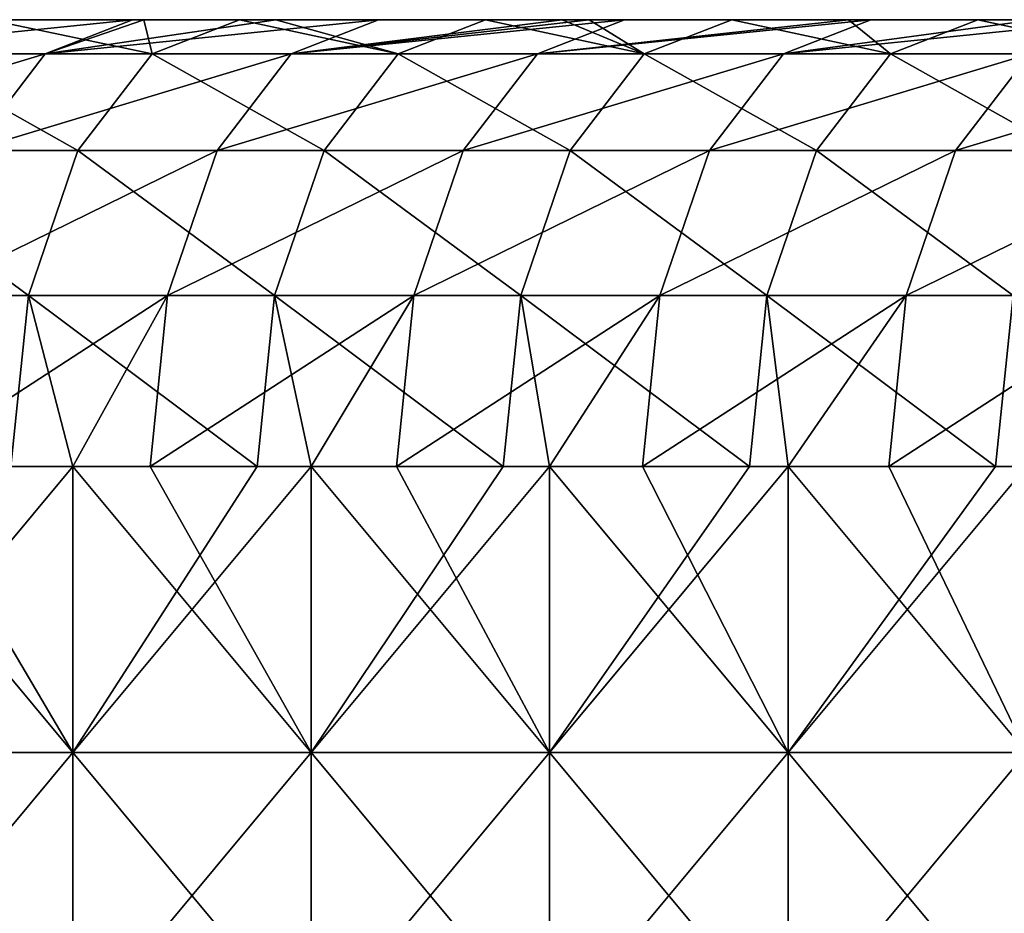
# Model space of a CAD drawing. Header units: inches. Extents: x -4.75 to 4.5, y 0 to 1.88.
# Tile 9 of 256: x -3.98 to -3.7, y 1 to 1.25. Entities that reach past the tile are written whole.
import ezdxf

# ---------------------------------------------------------------- set-up
doc = ezdxf.new("R2010")
doc.units = ezdxf.units.IN
doc.header["$LTSCALE"] = 101.851852
doc.header["$MEASUREMENT"] = 0
for name, color, linetype in [('100', 7, 'CONTINUOUS'), ('101', 7, 'CONTINUOUS'), ('125', 7, 'CONTINUOUS'), ('129', 7, 'CONTINUOUS'), ('98', 7, 'CONTINUOUS')]:
    doc.layers.add(name, color=color, linetype=linetype)

msp = doc.modelspace()

# ---------------------------------------------------------------- linework, layer by layer
at = {"layer": '100', "color": 13, "linetype": 'Continuous', "true_color": 0xd67263}
for points in [[(-3.97842, 1.125, -0.8337), (-3.96112, 1.125, -0.84398), (-4.02778, 1.045, -0.80435), (-3.97842, 1.125, -0.8337)], [(-4.02778, 1.045, -0.80435), (-3.96112, 1.125, -0.84398), (-3.96112, 1.045, -0.84398), (-4.02778, 1.045, -0.80435)], [(-3.90958, 1.125, -0.87462), (-3.89445, 1.125, -0.88361), (-3.96112, 1.045, -0.84398), (-3.90958, 1.125, -0.87462)], [(-3.96112, 1.045, -0.84398), (-3.89445, 1.125, -0.88361), (-3.89445, 1.045, -0.88361), (-3.96112, 1.045, -0.84398)], [(-3.96112, 1.125, -0.84398), (-3.90958, 1.125, -0.87462), (-3.96112, 1.045, -0.84398), (-3.96112, 1.125, -0.84398)], [(-3.84075, 1.125, -0.91554), (-3.82779, 1.125, -0.92324), (-3.89445, 1.045, -0.88361), (-3.84075, 1.125, -0.91554)], [(-3.89445, 1.045, -0.88361), (-3.82779, 1.125, -0.92324), (-3.82779, 1.045, -0.92324), (-3.89445, 1.045, -0.88361)], [(-3.89445, 1.125, -0.88361), (-3.84075, 1.125, -0.91554), (-3.89445, 1.045, -0.88361), (-3.89445, 1.125, -0.88361)], [(-3.77191, 1.125, -0.95646), (-3.76112, 1.125, -0.96287), (-3.82779, 1.045, -0.92324), (-3.77191, 1.125, -0.95646)], [(-3.82779, 1.045, -0.92324), (-3.76112, 1.125, -0.96287), (-3.76112, 1.045, -0.96287), (-3.82779, 1.045, -0.92324)], [(-3.82779, 1.125, -0.92324), (-3.77191, 1.125, -0.95646), (-3.82779, 1.045, -0.92324), (-3.82779, 1.125, -0.92324)], [(-3.70308, 1.125, -0.99738), (-3.69446, 1.125, -1.00251), (-3.76112, 1.045, -0.96287), (-3.70308, 1.125, -0.99738)], [(-3.76112, 1.045, -0.96287), (-3.69446, 1.125, -1.00251), (-3.69446, 1.045, -1.00251), (-3.76112, 1.045, -0.96287)], [(-3.76112, 1.125, -0.96287), (-3.70308, 1.125, -0.99738), (-3.76112, 1.045, -0.96287), (-3.76112, 1.125, -0.96287)], [(-4.02778, 1.045, -0.80435), (-3.96112, 1.045, -0.84398), (-4.02778, 0.96492, -0.80435), (-4.02778, 1.045, -0.80435)], [(-3.96112, 1.045, -0.84398), (-3.96112, 0.96492, -0.84398), (-4.02778, 0.96492, -0.80435), (-3.96112, 1.045, -0.84398)], [(-3.96112, 1.045, -0.84398), (-3.89445, 1.045, -0.88361), (-3.96112, 0.96492, -0.84398), (-3.96112, 1.045, -0.84398)], [(-3.89445, 1.045, -0.88361), (-3.89445, 0.96492, -0.88361), (-3.96112, 0.96492, -0.84398), (-3.89445, 1.045, -0.88361)], [(-3.89445, 1.045, -0.88361), (-3.82779, 1.045, -0.92324), (-3.89445, 0.96492, -0.88361), (-3.89445, 1.045, -0.88361)], [(-3.82779, 1.045, -0.92324), (-3.82779, 0.96492, -0.92324), (-3.89445, 0.96492, -0.88361), (-3.82779, 1.045, -0.92324)], [(-3.82779, 1.045, -0.92324), (-3.76112, 1.045, -0.96287), (-3.82779, 0.96492, -0.92324), (-3.82779, 1.045, -0.92324)], [(-3.76112, 1.045, -0.96287), (-3.76112, 0.96492, -0.96287), (-3.82779, 0.96492, -0.92324), (-3.76112, 1.045, -0.96287)], [(-3.76112, 1.045, -0.96287), (-3.69446, 1.045, -1.00251), (-3.76112, 0.96492, -0.96287), (-3.76112, 1.045, -0.96287)], [(-3.69446, 1.045, -1.00251), (-3.69446, 0.96492, -1.00251), (-3.76112, 0.96492, -0.96287), (-3.69446, 1.045, -1.00251)]]:
    msp.add_3dface(points, dxfattribs=at)
at = {"layer": '101', "color": 13, "linetype": 'Continuous', "true_color": 0xd67263}
for points in [[(-3.98444, 1.25, -0.6847), (-3.98444, 1.25, -0.60862), (-3.90436, 1.25, -0.65522), (-3.98444, 1.25, -0.6847)], [(-3.98444, 1.25, -0.6847), (-3.90436, 1.25, -0.65522), (-3.94124, 1.25, -0.71038), (-3.98444, 1.25, -0.6847)], [(-3.98444, 1.25, -0.60862), (-3.98444, 1.25, -0.53254), (-3.90436, 1.25, -0.57813), (-3.98444, 1.25, -0.60862)], [(-3.90436, 1.25, -0.65522), (-3.98444, 1.25, -0.60862), (-3.90436, 1.25, -0.57813), (-3.90436, 1.25, -0.65522)], [(-3.98444, 1.25, -0.53254), (-3.98444, 1.25, -0.45646), (-3.90436, 1.25, -0.50105), (-3.98444, 1.25, -0.53254)], [(-3.90436, 1.25, -0.57813), (-3.98444, 1.25, -0.53254), (-3.90436, 1.25, -0.50105), (-3.90436, 1.25, -0.57813)], [(-3.98444, 1.25, -0.45646), (-3.98444, 1.25, -0.38039), (-3.90436, 1.25, -0.42396), (-3.98444, 1.25, -0.45646)], [(-3.90436, 1.25, -0.50105), (-3.98444, 1.25, -0.45646), (-3.90436, 1.25, -0.42396), (-3.90436, 1.25, -0.50105)], [(-3.98444, 1.25, -0.38039), (-3.98444, 1.25, -0.30431), (-3.90436, 1.25, -0.34688), (-3.98444, 1.25, -0.38039)], [(-3.90436, 1.25, -0.42396), (-3.98444, 1.25, -0.38039), (-3.90436, 1.25, -0.34688), (-3.90436, 1.25, -0.42396)], [(-3.98444, 1.25, -0.30431), (-3.98444, 1.25, -0.22823), (-3.90436, 1.25, -0.2698), (-3.98444, 1.25, -0.30431)], [(-3.90436, 1.25, -0.34688), (-3.98444, 1.25, -0.30431), (-3.90436, 1.25, -0.2698), (-3.90436, 1.25, -0.34688)], [(-3.98444, 1.25, -0.22823), (-3.98444, 1.25, -0.15215), (-3.90436, 1.25, -0.19271), (-3.98444, 1.25, -0.22823)], [(-3.90436, 1.25, -0.2698), (-3.98444, 1.25, -0.22823), (-3.90436, 1.25, -0.19271), (-3.90436, 1.25, -0.2698)], [(-3.98444, 1.25, -0.15215), (-3.98444, 1.25, -0.07608), (-3.90436, 1.25, -0.11563), (-3.98444, 1.25, -0.15215)], [(-3.90436, 1.25, -0.19271), (-3.98444, 1.25, -0.15215), (-3.90436, 1.25, -0.11563), (-3.90436, 1.25, -0.19271)], [(-3.98444, 1.25, -0.07608), (-3.98444, 1.25), (-3.90436, 1.25, -0.03854), (-3.98444, 1.25, -0.07608)], [(-3.90436, 1.25, -0.11563), (-3.98444, 1.25, -0.07608), (-3.90436, 1.25, -0.03854), (-3.90436, 1.25, -0.11563)], [(-3.98444, 1.25), (-3.98444, 1.25, 0.07608), (-3.90436, 1.25, 0.03854), (-3.98444, 1.25)], [(-3.90436, 1.25, -0.03854), (-3.98444, 1.25), (-3.90436, 1.25, 0.03854), (-3.90436, 1.25, -0.03854)], [(-3.98444, 1.25, 0.07608), (-3.98444, 1.25, 0.15215), (-3.90436, 1.25, 0.11563), (-3.98444, 1.25, 0.07608)], [(-3.90436, 1.25, 0.03854), (-3.98444, 1.25, 0.07608), (-3.90436, 1.25, 0.11563), (-3.90436, 1.25, 0.03854)], [(-3.98444, 1.25, 0.15215), (-3.98444, 1.25, 0.22823), (-3.90436, 1.25, 0.19271), (-3.98444, 1.25, 0.15215)], [(-3.90436, 1.25, 0.11563), (-3.98444, 1.25, 0.15215), (-3.90436, 1.25, 0.19271), (-3.90436, 1.25, 0.11563)], [(-3.98444, 1.25, 0.22823), (-3.98444, 1.25, 0.30431), (-3.90436, 1.25, 0.2698), (-3.98444, 1.25, 0.22823)], [(-3.90436, 1.25, 0.19271), (-3.98444, 1.25, 0.22823), (-3.90436, 1.25, 0.2698), (-3.90436, 1.25, 0.19271)], [(-3.98444, 1.25, 0.30431), (-3.98444, 1.25, 0.38039), (-3.90436, 1.25, 0.34688), (-3.98444, 1.25, 0.30431)], [(-3.90436, 1.25, 0.2698), (-3.98444, 1.25, 0.30431), (-3.90436, 1.25, 0.34688), (-3.90436, 1.25, 0.2698)], [(-3.98444, 1.25, 0.38039), (-3.98444, 1.25, 0.45646), (-3.90436, 1.25, 0.42396), (-3.98444, 1.25, 0.38039)], [(-3.90436, 1.25, 0.34688), (-3.98444, 1.25, 0.38039), (-3.90436, 1.25, 0.42396), (-3.90436, 1.25, 0.34688)], [(-3.98444, 1.25, 0.45646), (-3.98444, 1.25, 0.53254), (-3.90436, 1.25, 0.50105), (-3.98444, 1.25, 0.45646)], [(-3.90436, 1.25, 0.42396), (-3.98444, 1.25, 0.45646), (-3.90436, 1.25, 0.50105), (-3.90436, 1.25, 0.42396)], [(-3.98444, 1.25, 0.53254), (-3.98444, 1.25, 0.60862), (-3.90436, 1.25, 0.57813), (-3.98444, 1.25, 0.53254)], [(-3.90436, 1.25, 0.50105), (-3.98444, 1.25, 0.53254), (-3.90436, 1.25, 0.57813), (-3.90436, 1.25, 0.50105)], [(-3.98444, 1.25, 0.60862), (-3.98444, 1.25, 0.6847), (-3.90436, 1.25, 0.65522), (-3.98444, 1.25, 0.60862)], [(-3.90436, 1.25, 0.57813), (-3.98444, 1.25, 0.60862), (-3.90436, 1.25, 0.65522), (-3.90436, 1.25, 0.57813)], [(-3.98444, 1.25, 0.6847), (-3.94447, 1.25, 0.70846), (-3.90436, 1.25, 0.65522), (-3.98444, 1.25, 0.6847)], [(-3.90436, 1.25, 0.65522), (-3.94447, 1.25, 0.70846), (-3.94128, 1.25, 0.71036), (-3.90436, 1.25, 0.65522)], [(-3.90436, 1.25, 0.7323), (-3.90436, 1.25, 0.65522), (-3.94128, 1.25, 0.71036), (-3.90436, 1.25, 0.7323)], [(-3.91454, 1.25, -0.72625), (-3.94124, 1.25, -0.71038), (-3.90436, 1.25, -0.65522), (-3.91454, 1.25, -0.72625)], [(-3.90436, 1.25, -0.7323), (-3.91454, 1.25, -0.72625), (-3.90436, 1.25, -0.65522), (-3.90436, 1.25, -0.7323)], [(-3.90436, 1.25, -0.7323), (-3.90436, 1.25, -0.65522), (-3.82428, 1.25, -0.70192), (-3.90436, 1.25, -0.7323)], [(-3.84571, 1.25, -0.76717), (-3.90436, 1.25, -0.7323), (-3.82428, 1.25, -0.70192), (-3.84571, 1.25, -0.76717)], [(-3.90436, 1.25, -0.65522), (-3.90436, 1.25, -0.57813), (-3.82428, 1.25, -0.62393), (-3.90436, 1.25, -0.65522)], [(-3.82428, 1.25, -0.70192), (-3.90436, 1.25, -0.65522), (-3.82428, 1.25, -0.62393), (-3.82428, 1.25, -0.70192)], [(-3.90436, 1.25, -0.57813), (-3.90436, 1.25, -0.50105), (-3.82428, 1.25, -0.54594), (-3.90436, 1.25, -0.57813)], [(-3.82428, 1.25, -0.62393), (-3.90436, 1.25, -0.57813), (-3.82428, 1.25, -0.54594), (-3.82428, 1.25, -0.62393)], [(-3.90436, 1.25, -0.50105), (-3.90436, 1.25, -0.42396), (-3.82428, 1.25, -0.46795), (-3.90436, 1.25, -0.50105)], [(-3.82428, 1.25, -0.54594), (-3.90436, 1.25, -0.50105), (-3.82428, 1.25, -0.46795), (-3.82428, 1.25, -0.54594)], [(-3.90436, 1.25, -0.42396), (-3.90436, 1.25, -0.34688), (-3.82428, 1.25, -0.38995), (-3.90436, 1.25, -0.42396)], [(-3.82428, 1.25, -0.46795), (-3.90436, 1.25, -0.42396), (-3.82428, 1.25, -0.38995), (-3.82428, 1.25, -0.46795)], [(-3.90436, 1.25, -0.34688), (-3.90436, 1.25, -0.2698), (-3.82428, 1.25, -0.31196), (-3.90436, 1.25, -0.34688)], [(-3.82428, 1.25, -0.38995), (-3.90436, 1.25, -0.34688), (-3.82428, 1.25, -0.31196), (-3.82428, 1.25, -0.38995)], [(-3.90436, 1.25, -0.2698), (-3.90436, 1.25, -0.19271), (-3.82428, 1.25, -0.23397), (-3.90436, 1.25, -0.2698)], [(-3.82428, 1.25, -0.31196), (-3.90436, 1.25, -0.2698), (-3.82428, 1.25, -0.23397), (-3.82428, 1.25, -0.31196)], [(-3.90436, 1.25, -0.19271), (-3.90436, 1.25, -0.11563), (-3.82428, 1.25, -0.15598), (-3.90436, 1.25, -0.19271)], [(-3.82428, 1.25, -0.23397), (-3.90436, 1.25, -0.19271), (-3.82428, 1.25, -0.15598), (-3.82428, 1.25, -0.23397)], [(-3.90436, 1.25, -0.11563), (-3.90436, 1.25, -0.03854), (-3.82428, 1.25, -0.07799), (-3.90436, 1.25, -0.11563)], [(-3.82428, 1.25, -0.15598), (-3.90436, 1.25, -0.11563), (-3.82428, 1.25, -0.07799), (-3.82428, 1.25, -0.15598)], [(-3.90436, 1.25, -0.03854), (-3.90436, 1.25, 0.03854), (-3.82428, 1.25), (-3.90436, 1.25, -0.03854)], [(-3.82428, 1.25, -0.07799), (-3.90436, 1.25, -0.03854), (-3.82428, 1.25), (-3.82428, 1.25, -0.07799)], [(-3.90436, 1.25, 0.03854), (-3.90436, 1.25, 0.11563), (-3.82428, 1.25, 0.07799), (-3.90436, 1.25, 0.03854)], [(-3.82428, 1.25), (-3.90436, 1.25, 0.03854), (-3.82428, 1.25, 0.07799), (-3.82428, 1.25)], [(-3.90436, 1.25, 0.11563), (-3.90436, 1.25, 0.19271), (-3.82428, 1.25, 0.15598), (-3.90436, 1.25, 0.11563)], [(-3.82428, 1.25, 0.07799), (-3.90436, 1.25, 0.11563), (-3.82428, 1.25, 0.15598), (-3.82428, 1.25, 0.07799)], [(-3.90436, 1.25, 0.19271), (-3.90436, 1.25, 0.2698), (-3.82428, 1.25, 0.23397), (-3.90436, 1.25, 0.19271)], [(-3.82428, 1.25, 0.15598), (-3.90436, 1.25, 0.19271), (-3.82428, 1.25, 0.23397), (-3.82428, 1.25, 0.15598)], [(-3.90436, 1.25, 0.2698), (-3.90436, 1.25, 0.34688), (-3.82428, 1.25, 0.31196), (-3.90436, 1.25, 0.2698)], [(-3.82428, 1.25, 0.23397), (-3.90436, 1.25, 0.2698), (-3.82428, 1.25, 0.31196), (-3.82428, 1.25, 0.23397)], [(-3.90436, 1.25, 0.34688), (-3.90436, 1.25, 0.42396), (-3.82428, 1.25, 0.38995), (-3.90436, 1.25, 0.34688)], [(-3.82428, 1.25, 0.31196), (-3.90436, 1.25, 0.34688), (-3.82428, 1.25, 0.38995), (-3.82428, 1.25, 0.31196)], [(-3.90436, 1.25, 0.42396), (-3.90436, 1.25, 0.50105), (-3.82428, 1.25, 0.46795), (-3.90436, 1.25, 0.42396)], [(-3.82428, 1.25, 0.38995), (-3.90436, 1.25, 0.42396), (-3.82428, 1.25, 0.46795), (-3.82428, 1.25, 0.38995)], [(-3.90436, 1.25, 0.50105), (-3.90436, 1.25, 0.57813), (-3.82428, 1.25, 0.54594), (-3.90436, 1.25, 0.50105)], [(-3.82428, 1.25, 0.46795), (-3.90436, 1.25, 0.50105), (-3.82428, 1.25, 0.54594), (-3.82428, 1.25, 0.46795)], [(-3.90436, 1.25, 0.57813), (-3.90436, 1.25, 0.65522), (-3.82428, 1.25, 0.62393), (-3.90436, 1.25, 0.57813)], [(-3.82428, 1.25, 0.54594), (-3.90436, 1.25, 0.57813), (-3.82428, 1.25, 0.62393), (-3.82428, 1.25, 0.54594)], [(-3.90436, 1.25, 0.65522), (-3.90436, 1.25, 0.7323), (-3.82428, 1.25, 0.70192), (-3.90436, 1.25, 0.65522)], [(-3.82428, 1.25, 0.62393), (-3.90436, 1.25, 0.65522), (-3.82428, 1.25, 0.70192), (-3.82428, 1.25, 0.62393)], [(-3.90436, 1.25, 0.7323), (-3.87564, 1.25, 0.74938), (-3.82428, 1.25, 0.70192), (-3.90436, 1.25, 0.7323)], [(-3.82428, 1.25, 0.70192), (-3.87564, 1.25, 0.74938), (-3.82428, 1.25, 0.77991), (-3.82428, 1.25, 0.70192)], [(-3.82428, 1.25, -0.77991), (-3.84571, 1.25, -0.76717), (-3.82428, 1.25, -0.70192), (-3.82428, 1.25, -0.77991)], [(-3.7442, 1.25, 0.7487), (-3.7442, 1.25, 0.66989), (-3.82428, 1.25, 0.70192), (-3.7442, 1.25, 0.7487)], [(-3.7442, 1.25, 0.7487), (-3.82428, 1.25, 0.70192), (-3.82428, 1.25, 0.77991), (-3.7442, 1.25, 0.7487)], [(-3.7442, 1.25, 0.7487), (-3.82428, 1.25, 0.77991), (-3.81676, 1.25, 0.78438), (-3.7442, 1.25, 0.7487)], [(-3.7442, 1.25, 0.66989), (-3.7442, 1.25, 0.59108), (-3.82428, 1.25, 0.62393), (-3.7442, 1.25, 0.66989)], [(-3.7442, 1.25, 0.66989), (-3.82428, 1.25, 0.62393), (-3.82428, 1.25, 0.70192), (-3.7442, 1.25, 0.66989)], [(-3.7442, 1.25, 0.59108), (-3.7442, 1.25, 0.51227), (-3.82428, 1.25, 0.54594), (-3.7442, 1.25, 0.59108)], [(-3.7442, 1.25, 0.59108), (-3.82428, 1.25, 0.54594), (-3.82428, 1.25, 0.62393), (-3.7442, 1.25, 0.59108)], [(-3.7442, 1.25, 0.51227), (-3.7442, 1.25, 0.43346), (-3.82428, 1.25, 0.46795), (-3.7442, 1.25, 0.51227)], [(-3.7442, 1.25, 0.51227), (-3.82428, 1.25, 0.46795), (-3.82428, 1.25, 0.54594), (-3.7442, 1.25, 0.51227)], [(-3.7442, 1.25, 0.43346), (-3.7442, 1.25, 0.35465), (-3.82428, 1.25, 0.38995), (-3.7442, 1.25, 0.43346)], [(-3.7442, 1.25, 0.43346), (-3.82428, 1.25, 0.38995), (-3.82428, 1.25, 0.46795), (-3.7442, 1.25, 0.43346)], [(-3.7442, 1.25, 0.35465), (-3.7442, 1.25, 0.27584), (-3.82428, 1.25, 0.31196), (-3.7442, 1.25, 0.35465)], [(-3.7442, 1.25, 0.35465), (-3.82428, 1.25, 0.31196), (-3.82428, 1.25, 0.38995), (-3.7442, 1.25, 0.35465)], [(-3.7442, 1.25, 0.27584), (-3.7442, 1.25, 0.19703), (-3.82428, 1.25, 0.23397), (-3.7442, 1.25, 0.27584)], [(-3.7442, 1.25, 0.27584), (-3.82428, 1.25, 0.23397), (-3.82428, 1.25, 0.31196), (-3.7442, 1.25, 0.27584)], [(-3.7442, 1.25, 0.19703), (-3.7442, 1.25, 0.11822), (-3.82428, 1.25, 0.15598), (-3.7442, 1.25, 0.19703)], [(-3.7442, 1.25, 0.19703), (-3.82428, 1.25, 0.15598), (-3.82428, 1.25, 0.23397), (-3.7442, 1.25, 0.19703)], [(-3.7442, 1.25, 0.11822), (-3.7442, 1.25, 0.03941), (-3.82428, 1.25, 0.07799), (-3.7442, 1.25, 0.11822)], [(-3.7442, 1.25, 0.11822), (-3.82428, 1.25, 0.07799), (-3.82428, 1.25, 0.15598), (-3.7442, 1.25, 0.11822)], [(-3.7442, 1.25, 0.03941), (-3.7442, 1.25, -0.03941), (-3.82428, 1.25), (-3.7442, 1.25, 0.03941)], [(-3.7442, 1.25, 0.03941), (-3.82428, 1.25), (-3.82428, 1.25, 0.07799), (-3.7442, 1.25, 0.03941)], [(-3.7442, 1.25, -0.03941), (-3.7442, 1.25, -0.11822), (-3.82428, 1.25, -0.07799), (-3.7442, 1.25, -0.03941)], [(-3.7442, 1.25, -0.03941), (-3.82428, 1.25, -0.07799), (-3.82428, 1.25), (-3.7442, 1.25, -0.03941)], [(-3.7442, 1.25, -0.11822), (-3.7442, 1.25, -0.19703), (-3.82428, 1.25, -0.15598), (-3.7442, 1.25, -0.11822)], [(-3.7442, 1.25, -0.11822), (-3.82428, 1.25, -0.15598), (-3.82428, 1.25, -0.07799), (-3.7442, 1.25, -0.11822)], [(-3.7442, 1.25, -0.19703), (-3.7442, 1.25, -0.27584), (-3.82428, 1.25, -0.23397), (-3.7442, 1.25, -0.19703)], [(-3.7442, 1.25, -0.19703), (-3.82428, 1.25, -0.23397), (-3.82428, 1.25, -0.15598), (-3.7442, 1.25, -0.19703)], [(-3.7442, 1.25, -0.27584), (-3.7442, 1.25, -0.35465), (-3.82428, 1.25, -0.31196), (-3.7442, 1.25, -0.27584)], [(-3.7442, 1.25, -0.27584), (-3.82428, 1.25, -0.31196), (-3.82428, 1.25, -0.23397), (-3.7442, 1.25, -0.27584)], [(-3.7442, 1.25, -0.35465), (-3.7442, 1.25, -0.43346), (-3.82428, 1.25, -0.38995), (-3.7442, 1.25, -0.35465)], [(-3.7442, 1.25, -0.35465), (-3.82428, 1.25, -0.38995), (-3.82428, 1.25, -0.31196), (-3.7442, 1.25, -0.35465)], [(-3.7442, 1.25, -0.43346), (-3.7442, 1.25, -0.51227), (-3.82428, 1.25, -0.46795), (-3.7442, 1.25, -0.43346)], [(-3.7442, 1.25, -0.43346), (-3.82428, 1.25, -0.46795), (-3.82428, 1.25, -0.38995), (-3.7442, 1.25, -0.43346)], [(-3.7442, 1.25, -0.51227), (-3.7442, 1.25, -0.59108), (-3.82428, 1.25, -0.54594), (-3.7442, 1.25, -0.51227)], [(-3.7442, 1.25, -0.51227), (-3.82428, 1.25, -0.54594), (-3.82428, 1.25, -0.46795), (-3.7442, 1.25, -0.51227)], [(-3.7442, 1.25, -0.59108), (-3.7442, 1.25, -0.66989), (-3.82428, 1.25, -0.62393), (-3.7442, 1.25, -0.59108)], [(-3.7442, 1.25, -0.59108), (-3.82428, 1.25, -0.62393), (-3.82428, 1.25, -0.54594), (-3.7442, 1.25, -0.59108)], [(-3.7442, 1.25, -0.66989), (-3.7442, 1.25, -0.7487), (-3.82428, 1.25, -0.70192), (-3.7442, 1.25, -0.66989)], [(-3.7442, 1.25, -0.66989), (-3.82428, 1.25, -0.70192), (-3.82428, 1.25, -0.62393), (-3.7442, 1.25, -0.66989)], [(-3.7442, 1.25, -0.7487), (-3.82428, 1.25, -0.77991), (-3.82428, 1.25, -0.70192), (-3.7442, 1.25, -0.7487)], [(-3.82428, 1.25, -0.77991), (-3.7442, 1.25, -0.7487), (-3.81671, 1.25, -0.78441), (-3.82428, 1.25, -0.77991)], [(-3.7442, 1.25, 0.7487), (-3.81676, 1.25, 0.78438), (-3.80681, 1.25, 0.7903), (-3.7442, 1.25, 0.7487)], [(-3.81671, 1.25, -0.78441), (-3.7442, 1.25, -0.7487), (-3.77687, 1.25, -0.80809), (-3.81671, 1.25, -0.78441)], [(-3.7442, 1.25, 0.82752), (-3.7442, 1.25, 0.7487), (-3.80681, 1.25, 0.7903), (-3.7442, 1.25, 0.82752)], [(-3.7442, 1.25, -0.82752), (-3.77687, 1.25, -0.80809), (-3.7442, 1.25, -0.7487), (-3.7442, 1.25, -0.82752)], [(-3.66412, 1.25, 0.79835), (-3.66412, 1.25, 0.72158), (-3.7442, 1.25, 0.7487), (-3.66412, 1.25, 0.79835)], [(-3.73798, 1.25, 0.83122), (-3.66412, 1.25, 0.79835), (-3.7442, 1.25, 0.82752), (-3.73798, 1.25, 0.83122)], [(-3.7442, 1.25, 0.82752), (-3.66412, 1.25, 0.79835), (-3.7442, 1.25, 0.7487), (-3.7442, 1.25, 0.82752)], [(-3.66412, 1.25, 0.72158), (-3.66412, 1.25, 0.6448), (-3.7442, 1.25, 0.66989), (-3.66412, 1.25, 0.72158)], [(-3.7442, 1.25, 0.7487), (-3.66412, 1.25, 0.72158), (-3.7442, 1.25, 0.66989), (-3.7442, 1.25, 0.7487)], [(-3.66412, 1.25, 0.6448), (-3.66412, 1.25, 0.56803), (-3.7442, 1.25, 0.59108), (-3.66412, 1.25, 0.6448)], [(-3.7442, 1.25, 0.66989), (-3.66412, 1.25, 0.6448), (-3.7442, 1.25, 0.59108), (-3.7442, 1.25, 0.66989)], [(-3.66412, 1.25, 0.56803), (-3.66412, 1.25, 0.49126), (-3.7442, 1.25, 0.51227), (-3.66412, 1.25, 0.56803)], [(-3.7442, 1.25, 0.59108), (-3.66412, 1.25, 0.56803), (-3.7442, 1.25, 0.51227), (-3.7442, 1.25, 0.59108)], [(-3.66412, 1.25, 0.49126), (-3.66413, 1.25, 0.41448), (-3.7442, 1.25, 0.43346), (-3.66412, 1.25, 0.49126)], [(-3.7442, 1.25, 0.51227), (-3.66412, 1.25, 0.49126), (-3.7442, 1.25, 0.43346), (-3.7442, 1.25, 0.51227)], [(-3.66413, 1.25, 0.41448), (-3.67187, 1.25, 0.33895), (-3.7442, 1.25, 0.35465), (-3.66413, 1.25, 0.41448)], [(-3.7442, 1.25, 0.43346), (-3.66413, 1.25, 0.41448), (-3.7442, 1.25, 0.35465), (-3.7442, 1.25, 0.43346)], [(-3.7442, 1.25, 0.35465), (-3.67187, 1.25, 0.33895), (-3.7442, 1.25, 0.27584), (-3.7442, 1.25, 0.35465)], [(-3.7442, 1.25, 0.27584), (-3.67187, 1.25, 0.33895), (-3.67803, 1.25, 0.26371), (-3.7442, 1.25, 0.27584)], [(-3.7442, 1.25, 0.19703), (-3.7442, 1.25, 0.27584), (-3.67803, 1.25, 0.26371), (-3.7442, 1.25, 0.19703)], [(-3.7442, 1.25, 0.11822), (-3.7442, 1.25, 0.19703), (-3.68266, 1.25, 0.18834), (-3.7442, 1.25, 0.11822)], [(-3.68266, 1.25, 0.18834), (-3.7442, 1.25, 0.19703), (-3.67803, 1.25, 0.26371), (-3.68266, 1.25, 0.18834)], [(-3.7442, 1.25, 0.03941), (-3.7442, 1.25, 0.11822), (-3.68576, 1.25, 0.11293), (-3.7442, 1.25, 0.03941)], [(-3.68576, 1.25, 0.11293), (-3.7442, 1.25, 0.11822), (-3.68266, 1.25, 0.18834), (-3.68576, 1.25, 0.11293)], [(-3.7442, 1.25, -0.03941), (-3.7442, 1.25, 0.03941), (-3.68731, 1.25, -0.03769), (-3.7442, 1.25, -0.03941)], [(-3.68731, 1.25, -0.03769), (-3.7442, 1.25, 0.03941), (-3.68731, 1.25, 0.03757), (-3.68731, 1.25, -0.03769)], [(-3.68731, 1.25, 0.03757), (-3.7442, 1.25, 0.03941), (-3.68576, 1.25, 0.11293), (-3.68731, 1.25, 0.03757)], [(-3.7442, 1.25, -0.11822), (-3.7442, 1.25, -0.03941), (-3.68575, 1.25, -0.11305), (-3.7442, 1.25, -0.11822)], [(-3.68575, 1.25, -0.11305), (-3.7442, 1.25, -0.03941), (-3.68731, 1.25, -0.03769), (-3.68575, 1.25, -0.11305)], [(-3.7442, 1.25, -0.19703), (-3.7442, 1.25, -0.11822), (-3.68266, 1.25, -0.18847), (-3.7442, 1.25, -0.19703)], [(-3.68266, 1.25, -0.18847), (-3.7442, 1.25, -0.11822), (-3.68575, 1.25, -0.11305), (-3.68266, 1.25, -0.18847)], [(-3.7442, 1.25, -0.27584), (-3.7442, 1.25, -0.19703), (-3.67802, 1.25, -0.26385), (-3.7442, 1.25, -0.27584)], [(-3.67802, 1.25, -0.26385), (-3.7442, 1.25, -0.19703), (-3.68266, 1.25, -0.18847), (-3.67802, 1.25, -0.26385)], [(-3.7442, 1.25, -0.35465), (-3.7442, 1.25, -0.27584), (-3.67186, 1.25, -0.3391), (-3.7442, 1.25, -0.35465)], [(-3.67186, 1.25, -0.3391), (-3.7442, 1.25, -0.27584), (-3.67802, 1.25, -0.26385), (-3.67186, 1.25, -0.3391)], [(-3.7442, 1.25, -0.43346), (-3.7442, 1.25, -0.35465), (-3.66412, 1.25, -0.41451), (-3.7442, 1.25, -0.43346)], [(-3.66412, 1.25, -0.41451), (-3.7442, 1.25, -0.35465), (-3.67186, 1.25, -0.3391), (-3.66412, 1.25, -0.41451)], [(-3.7442, 1.25, -0.51227), (-3.7442, 1.25, -0.43346), (-3.66412, 1.25, -0.49127), (-3.7442, 1.25, -0.51227)], [(-3.66412, 1.25, -0.49127), (-3.7442, 1.25, -0.43346), (-3.66412, 1.25, -0.41451), (-3.66412, 1.25, -0.49127)], [(-3.7442, 1.25, -0.59108), (-3.7442, 1.25, -0.51227), (-3.66412, 1.25, -0.56804), (-3.7442, 1.25, -0.59108)], [(-3.66412, 1.25, -0.56804), (-3.7442, 1.25, -0.51227), (-3.66412, 1.25, -0.49127), (-3.66412, 1.25, -0.56804)], [(-3.7442, 1.25, -0.66989), (-3.7442, 1.25, -0.59108), (-3.66412, 1.25, -0.64481), (-3.7442, 1.25, -0.66989)], [(-3.66412, 1.25, -0.64481), (-3.7442, 1.25, -0.59108), (-3.66412, 1.25, -0.56804), (-3.66412, 1.25, -0.64481)], [(-3.7442, 1.25, -0.7487), (-3.7442, 1.25, -0.66989), (-3.66412, 1.25, -0.72158), (-3.7442, 1.25, -0.7487)], [(-3.66412, 1.25, -0.72158), (-3.7442, 1.25, -0.66989), (-3.66412, 1.25, -0.64481), (-3.66412, 1.25, -0.72158)], [(-3.7442, 1.25, -0.82752), (-3.7442, 1.25, -0.7487), (-3.66412, 1.25, -0.79835), (-3.7442, 1.25, -0.82752)], [(-3.66412, 1.25, -0.79835), (-3.7442, 1.25, -0.7487), (-3.66412, 1.25, -0.72158), (-3.66412, 1.25, -0.79835)], [(-3.7442, 1.25, -0.82752), (-3.66412, 1.25, -0.79835), (-3.70804, 1.25, -0.84901), (-3.7442, 1.25, -0.82752)], [(-3.69224, 1.25, 0.85841), (-3.66412, 1.25, 0.79835), (-3.73798, 1.25, 0.83122), (-3.69224, 1.25, 0.85841)], [(-3.69218, 1.25, -0.85844), (-3.70804, 1.25, -0.84901), (-3.66412, 1.25, -0.79835), (-3.69218, 1.25, -0.85844)]]:
    msp.add_3dface(points, dxfattribs=at)
at = {"layer": '125', "color": 13, "linetype": 'Continuous', "true_color": 0xd67263}
for points in [[(-3.94447, 1.25, 0.70846), (-3.98444, 1.25, 0.6847), (-4.03771, 1.24048, 0.70868), (-3.94447, 1.25, 0.70846)], [(-3.94447, 1.25, 0.70846), (-4.03771, 1.24048, 0.70868), (-3.96888, 1.24048, 0.7496), (-3.94447, 1.25, 0.70846)], [(-3.94128, 1.25, 0.71036), (-3.94447, 1.25, 0.70846), (-3.96888, 1.24048, 0.7496), (-3.94128, 1.25, 0.71036)], [(-3.90436, 1.25, 0.7323), (-3.94128, 1.25, 0.71036), (-3.96888, 1.24048, 0.7496), (-3.90436, 1.25, 0.7323)], [(-3.87564, 1.25, 0.74938), (-3.90436, 1.25, 0.7323), (-3.96888, 1.24048, 0.7496), (-3.87564, 1.25, 0.74938)], [(-3.87564, 1.25, 0.74938), (-3.96888, 1.24048, 0.7496), (-3.90004, 1.24048, 0.79052), (-3.87564, 1.25, 0.74938)], [(-3.82428, 1.25, 0.77991), (-3.87564, 1.25, 0.74938), (-3.90004, 1.24048, 0.79052), (-3.82428, 1.25, 0.77991)], [(-3.81676, 1.25, 0.78438), (-3.82428, 1.25, 0.77991), (-3.90004, 1.24048, 0.79052), (-3.81676, 1.25, 0.78438)], [(-3.80681, 1.25, 0.7903), (-3.81676, 1.25, 0.78438), (-3.90004, 1.24048, 0.79052), (-3.80681, 1.25, 0.7903)], [(-3.80681, 1.25, 0.7903), (-3.90004, 1.24048, 0.79052), (-3.83121, 1.24048, 0.83144), (-3.80681, 1.25, 0.7903)], [(-3.73798, 1.25, 0.83122), (-3.7442, 1.25, 0.82752), (-3.83121, 1.24048, 0.83144), (-3.73798, 1.25, 0.83122)], [(-3.73798, 1.25, 0.83122), (-3.83121, 1.24048, 0.83144), (-3.76237, 1.24048, 0.87236), (-3.73798, 1.25, 0.83122)], [(-3.7442, 1.25, 0.82752), (-3.80681, 1.25, 0.7903), (-3.83121, 1.24048, 0.83144), (-3.7442, 1.25, 0.82752)], [(-3.66915, 1.25, 0.87213), (-3.69224, 1.25, 0.85841), (-3.76237, 1.24048, 0.87236), (-3.66915, 1.25, 0.87213)], [(-3.66915, 1.25, 0.87213), (-3.76237, 1.24048, 0.87236), (-3.69354, 1.24048, 0.91328), (-3.66915, 1.25, 0.87213)], [(-3.69224, 1.25, 0.85841), (-3.73798, 1.25, 0.83122), (-3.76237, 1.24048, 0.87236), (-3.69224, 1.25, 0.85841)], [(-4.03771, 1.24048, 0.70868), (-4.05843, 1.21339, 0.74354), (-3.96888, 1.24048, 0.7496), (-4.03771, 1.24048, 0.70868)], [(-3.96888, 1.24048, 0.7496), (-4.05843, 1.21339, 0.74354), (-3.9896, 1.21339, 0.78446), (-3.96888, 1.24048, 0.7496)], [(-3.96888, 1.24048, 0.7496), (-3.9896, 1.21339, 0.78446), (-3.90004, 1.24048, 0.79052), (-3.96888, 1.24048, 0.7496)], [(-3.90004, 1.24048, 0.79052), (-3.9896, 1.21339, 0.78446), (-3.92076, 1.21339, 0.82538), (-3.90004, 1.24048, 0.79052)], [(-3.90004, 1.24048, 0.79052), (-3.92076, 1.21339, 0.82538), (-3.83121, 1.24048, 0.83144), (-3.90004, 1.24048, 0.79052)], [(-3.83121, 1.24048, 0.83144), (-3.92076, 1.21339, 0.82538), (-3.85193, 1.21339, 0.8663), (-3.83121, 1.24048, 0.83144)], [(-3.83121, 1.24048, 0.83144), (-3.85193, 1.21339, 0.8663), (-3.76237, 1.24048, 0.87236), (-3.83121, 1.24048, 0.83144)], [(-3.76237, 1.24048, 0.87236), (-3.85193, 1.21339, 0.8663), (-3.78309, 1.21339, 0.90722), (-3.76237, 1.24048, 0.87236)], [(-3.76237, 1.24048, 0.87236), (-3.78309, 1.21339, 0.90722), (-3.69354, 1.24048, 0.91328), (-3.76237, 1.24048, 0.87236)], [(-3.69354, 1.24048, 0.91328), (-3.78309, 1.21339, 0.90722), (-3.71426, 1.21339, 0.94814), (-3.69354, 1.24048, 0.91328)], [(-3.69354, 1.24048, 0.91328), (-3.71426, 1.21339, 0.94814), (-3.6247, 1.24048, 0.95421), (-3.69354, 1.24048, 0.91328)], [(-3.6247, 1.24048, 0.95421), (-3.71426, 1.21339, 0.94814), (-3.64542, 1.21339, 0.98906), (-3.6247, 1.24048, 0.95421)], [(-3.9896, 1.21339, 0.78446), (-4.00344, 1.17284, 0.80775), (-3.92076, 1.21339, 0.82538), (-3.9896, 1.21339, 0.78446)], [(-3.92076, 1.21339, 0.82538), (-4.00344, 1.17284, 0.80775), (-3.93461, 1.17284, 0.84867), (-3.92076, 1.21339, 0.82538)], [(-3.92076, 1.21339, 0.82538), (-3.93461, 1.17284, 0.84867), (-3.85193, 1.21339, 0.8663), (-3.92076, 1.21339, 0.82538)], [(-3.85193, 1.21339, 0.8663), (-3.93461, 1.17284, 0.84867), (-3.86578, 1.17284, 0.88959), (-3.85193, 1.21339, 0.8663)], [(-3.85193, 1.21339, 0.8663), (-3.86578, 1.17284, 0.88959), (-3.78309, 1.21339, 0.90722), (-3.85193, 1.21339, 0.8663)], [(-3.78309, 1.21339, 0.90722), (-3.86578, 1.17284, 0.88959), (-3.79694, 1.17284, 0.93051), (-3.78309, 1.21339, 0.90722)], [(-3.78309, 1.21339, 0.90722), (-3.79694, 1.17284, 0.93051), (-3.71426, 1.21339, 0.94814), (-3.78309, 1.21339, 0.90722)], [(-3.71426, 1.21339, 0.94814), (-3.79694, 1.17284, 0.93051), (-3.72811, 1.17284, 0.97143), (-3.71426, 1.21339, 0.94814)], [(-3.71426, 1.21339, 0.94814), (-3.72811, 1.17284, 0.97143), (-3.64542, 1.21339, 0.98906), (-3.71426, 1.21339, 0.94814)], [(-3.64542, 1.21339, 0.98906), (-3.72811, 1.17284, 0.97143), (-3.65927, 1.17284, 1.01236), (-3.64542, 1.21339, 0.98906)], [(-4.00831, 1.125, 0.81593), (-3.96112, 1.125, 0.84398), (-3.93461, 1.17284, 0.84867), (-4.00831, 1.125, 0.81593)], [(-4.00344, 1.17284, 0.80775), (-4.00831, 1.125, 0.81593), (-3.93461, 1.17284, 0.84867), (-4.00344, 1.17284, 0.80775)], [(-3.96112, 1.125, 0.84398), (-3.93947, 1.125, 0.85685), (-3.93461, 1.17284, 0.84867), (-3.96112, 1.125, 0.84398)], [(-3.93947, 1.125, 0.85685), (-3.89445, 1.125, 0.88361), (-3.86578, 1.17284, 0.88959), (-3.93947, 1.125, 0.85685)], [(-3.93461, 1.17284, 0.84867), (-3.93947, 1.125, 0.85685), (-3.86578, 1.17284, 0.88959), (-3.93461, 1.17284, 0.84867)], [(-3.89445, 1.125, 0.88361), (-3.87064, 1.125, 0.89777), (-3.86578, 1.17284, 0.88959), (-3.89445, 1.125, 0.88361)], [(-3.87064, 1.125, 0.89777), (-3.82779, 1.125, 0.92324), (-3.79694, 1.17284, 0.93051), (-3.87064, 1.125, 0.89777)], [(-3.86578, 1.17284, 0.88959), (-3.87064, 1.125, 0.89777), (-3.79694, 1.17284, 0.93051), (-3.86578, 1.17284, 0.88959)], [(-3.82779, 1.125, 0.92324), (-3.8018, 1.125, 0.93869), (-3.79694, 1.17284, 0.93051), (-3.82779, 1.125, 0.92324)], [(-3.8018, 1.125, 0.93869), (-3.76112, 1.125, 0.96287), (-3.72811, 1.17284, 0.97143), (-3.8018, 1.125, 0.93869)], [(-3.79694, 1.17284, 0.93051), (-3.8018, 1.125, 0.93869), (-3.72811, 1.17284, 0.97143), (-3.79694, 1.17284, 0.93051)], [(-3.76112, 1.125, 0.96287), (-3.73297, 1.125, 0.97961), (-3.72811, 1.17284, 0.97143), (-3.76112, 1.125, 0.96287)], [(-3.73297, 1.125, 0.97961), (-3.69446, 1.125, 1.00251), (-3.65927, 1.17284, 1.01236), (-3.73297, 1.125, 0.97961)], [(-3.72811, 1.17284, 0.97143), (-3.73297, 1.125, 0.97961), (-3.65927, 1.17284, 1.01236), (-3.72811, 1.17284, 0.97143)]]:
    msp.add_3dface(points, dxfattribs=at)
at = {"layer": '129', "color": 13, "linetype": 'Continuous', "true_color": 0xd67263}
for points in [[(-3.98444, 1.25, -0.6847), (-3.93898, 1.24048, -0.76737), (-4.00782, 1.24048, -0.72645), (-3.98444, 1.25, -0.6847)], [(-3.98444, 1.25, -0.6847), (-3.94124, 1.25, -0.71038), (-3.93898, 1.24048, -0.76737), (-3.98444, 1.25, -0.6847)], [(-3.94124, 1.25, -0.71038), (-3.91454, 1.25, -0.72625), (-3.93898, 1.24048, -0.76737), (-3.94124, 1.25, -0.71038)], [(-3.91454, 1.25, -0.72625), (-3.87015, 1.24048, -0.80829), (-3.93898, 1.24048, -0.76737), (-3.91454, 1.25, -0.72625)], [(-3.91454, 1.25, -0.72625), (-3.90436, 1.25, -0.7323), (-3.87015, 1.24048, -0.80829), (-3.91454, 1.25, -0.72625)], [(-3.90436, 1.25, -0.7323), (-3.84571, 1.25, -0.76717), (-3.87015, 1.24048, -0.80829), (-3.90436, 1.25, -0.7323)], [(-3.84571, 1.25, -0.76717), (-3.80131, 1.24048, -0.84921), (-3.87015, 1.24048, -0.80829), (-3.84571, 1.25, -0.76717)], [(-3.84571, 1.25, -0.76717), (-3.82428, 1.25, -0.77991), (-3.80131, 1.24048, -0.84921), (-3.84571, 1.25, -0.76717)], [(-3.82428, 1.25, -0.77991), (-3.81671, 1.25, -0.78441), (-3.80131, 1.24048, -0.84921), (-3.82428, 1.25, -0.77991)], [(-3.81671, 1.25, -0.78441), (-3.77687, 1.25, -0.80809), (-3.80131, 1.24048, -0.84921), (-3.81671, 1.25, -0.78441)], [(-3.77687, 1.25, -0.80809), (-3.73248, 1.24048, -0.89013), (-3.80131, 1.24048, -0.84921), (-3.77687, 1.25, -0.80809)], [(-3.77687, 1.25, -0.80809), (-3.7442, 1.25, -0.82752), (-3.73248, 1.24048, -0.89013), (-3.77687, 1.25, -0.80809)], [(-3.7442, 1.25, -0.82752), (-3.70804, 1.25, -0.84901), (-3.73248, 1.24048, -0.89013), (-3.7442, 1.25, -0.82752)], [(-3.70804, 1.25, -0.84901), (-3.66364, 1.24048, -0.93105), (-3.73248, 1.24048, -0.89013), (-3.70804, 1.25, -0.84901)], [(-3.70804, 1.25, -0.84901), (-3.69218, 1.25, -0.85844), (-3.66364, 1.24048, -0.93105), (-3.70804, 1.25, -0.84901)], [(-4.00782, 1.24048, -0.72645), (-3.95971, 1.21339, -0.80223), (-4.02854, 1.21339, -0.76131), (-4.00782, 1.24048, -0.72645)], [(-3.93898, 1.24048, -0.76737), (-3.95971, 1.21339, -0.80223), (-4.00782, 1.24048, -0.72645), (-3.93898, 1.24048, -0.76737)], [(-3.93898, 1.24048, -0.76737), (-3.89087, 1.21339, -0.84315), (-3.95971, 1.21339, -0.80223), (-3.93898, 1.24048, -0.76737)], [(-3.87015, 1.24048, -0.80829), (-3.89087, 1.21339, -0.84315), (-3.93898, 1.24048, -0.76737), (-3.87015, 1.24048, -0.80829)], [(-3.87015, 1.24048, -0.80829), (-3.82204, 1.21339, -0.88407), (-3.89087, 1.21339, -0.84315), (-3.87015, 1.24048, -0.80829)], [(-3.80131, 1.24048, -0.84921), (-3.82204, 1.21339, -0.88407), (-3.87015, 1.24048, -0.80829), (-3.80131, 1.24048, -0.84921)], [(-3.80131, 1.24048, -0.84921), (-3.7532, 1.21339, -0.92499), (-3.82204, 1.21339, -0.88407), (-3.80131, 1.24048, -0.84921)], [(-3.73248, 1.24048, -0.89013), (-3.7532, 1.21339, -0.92499), (-3.80131, 1.24048, -0.84921), (-3.73248, 1.24048, -0.89013)], [(-3.73248, 1.24048, -0.89013), (-3.68437, 1.21339, -0.96591), (-3.7532, 1.21339, -0.92499), (-3.73248, 1.24048, -0.89013)], [(-3.66364, 1.24048, -0.93105), (-3.68437, 1.21339, -0.96591), (-3.73248, 1.24048, -0.89013), (-3.66364, 1.24048, -0.93105)], [(-4.02854, 1.21339, -0.76131), (-3.97355, 1.17284, -0.82552), (-4.04239, 1.17284, -0.7846), (-4.02854, 1.21339, -0.76131)], [(-3.95971, 1.21339, -0.80223), (-3.97355, 1.17284, -0.82552), (-4.02854, 1.21339, -0.76131), (-3.95971, 1.21339, -0.80223)], [(-3.95971, 1.21339, -0.80223), (-3.90472, 1.17284, -0.86644), (-3.97355, 1.17284, -0.82552), (-3.95971, 1.21339, -0.80223)], [(-3.89087, 1.21339, -0.84315), (-3.90472, 1.17284, -0.86644), (-3.95971, 1.21339, -0.80223), (-3.89087, 1.21339, -0.84315)], [(-3.89087, 1.21339, -0.84315), (-3.83588, 1.17284, -0.90736), (-3.90472, 1.17284, -0.86644), (-3.89087, 1.21339, -0.84315)], [(-3.82204, 1.21339, -0.88407), (-3.83588, 1.17284, -0.90736), (-3.89087, 1.21339, -0.84315), (-3.82204, 1.21339, -0.88407)], [(-3.82204, 1.21339, -0.88407), (-3.76705, 1.17284, -0.94828), (-3.83588, 1.17284, -0.90736), (-3.82204, 1.21339, -0.88407)], [(-3.7532, 1.21339, -0.92499), (-3.76705, 1.17284, -0.94828), (-3.82204, 1.21339, -0.88407), (-3.7532, 1.21339, -0.92499)], [(-3.7532, 1.21339, -0.92499), (-3.69821, 1.17284, -0.9892), (-3.76705, 1.17284, -0.94828), (-3.7532, 1.21339, -0.92499)], [(-3.68437, 1.21339, -0.96591), (-3.69821, 1.17284, -0.9892), (-3.7532, 1.21339, -0.92499), (-3.68437, 1.21339, -0.96591)], [(-3.97355, 1.17284, -0.82552), (-3.97842, 1.125, -0.8337), (-4.04239, 1.17284, -0.7846), (-3.97355, 1.17284, -0.82552)], [(-3.96112, 1.125, -0.84398), (-3.97842, 1.125, -0.8337), (-3.97355, 1.17284, -0.82552), (-3.96112, 1.125, -0.84398)], [(-3.90958, 1.125, -0.87462), (-3.96112, 1.125, -0.84398), (-3.97355, 1.17284, -0.82552), (-3.90958, 1.125, -0.87462)], [(-3.90472, 1.17284, -0.86644), (-3.90958, 1.125, -0.87462), (-3.97355, 1.17284, -0.82552), (-3.90472, 1.17284, -0.86644)], [(-3.89445, 1.125, -0.88361), (-3.90958, 1.125, -0.87462), (-3.90472, 1.17284, -0.86644), (-3.89445, 1.125, -0.88361)], [(-3.84075, 1.125, -0.91554), (-3.89445, 1.125, -0.88361), (-3.90472, 1.17284, -0.86644), (-3.84075, 1.125, -0.91554)], [(-3.83588, 1.17284, -0.90736), (-3.84075, 1.125, -0.91554), (-3.90472, 1.17284, -0.86644), (-3.83588, 1.17284, -0.90736)], [(-3.82779, 1.125, -0.92324), (-3.84075, 1.125, -0.91554), (-3.83588, 1.17284, -0.90736), (-3.82779, 1.125, -0.92324)], [(-3.77191, 1.125, -0.95646), (-3.82779, 1.125, -0.92324), (-3.83588, 1.17284, -0.90736), (-3.77191, 1.125, -0.95646)], [(-3.76705, 1.17284, -0.94828), (-3.77191, 1.125, -0.95646), (-3.83588, 1.17284, -0.90736), (-3.76705, 1.17284, -0.94828)], [(-3.76112, 1.125, -0.96287), (-3.77191, 1.125, -0.95646), (-3.76705, 1.17284, -0.94828), (-3.76112, 1.125, -0.96287)], [(-3.70308, 1.125, -0.99738), (-3.76112, 1.125, -0.96287), (-3.76705, 1.17284, -0.94828), (-3.70308, 1.125, -0.99738)], [(-3.69821, 1.17284, -0.9892), (-3.70308, 1.125, -0.99738), (-3.76705, 1.17284, -0.94828), (-3.69821, 1.17284, -0.9892)], [(-3.69446, 1.125, -1.00251), (-3.70308, 1.125, -0.99738), (-3.69821, 1.17284, -0.9892), (-3.69446, 1.125, -1.00251)]]:
    msp.add_3dface(points, dxfattribs=at)
at = {"layer": '98', "color": 13, "linetype": 'Continuous', "true_color": 0xd67263}
for points in [[(-4.00831, 1.125, 0.81593), (-4.02778, 1.125, 0.80435), (-3.96112, 1.045, 0.84398), (-4.00831, 1.125, 0.81593)], [(-3.96112, 1.045, 0.84398), (-4.02778, 1.125, 0.80435), (-4.02778, 1.045, 0.80435), (-3.96112, 1.045, 0.84398)], [(-3.96112, 1.125, 0.84398), (-4.00831, 1.125, 0.81593), (-3.96112, 1.045, 0.84398), (-3.96112, 1.125, 0.84398)], [(-3.93947, 1.125, 0.85685), (-3.96112, 1.125, 0.84398), (-3.89445, 1.045, 0.88361), (-3.93947, 1.125, 0.85685)], [(-3.89445, 1.045, 0.88361), (-3.96112, 1.125, 0.84398), (-3.96112, 1.045, 0.84398), (-3.89445, 1.045, 0.88361)], [(-3.89445, 1.125, 0.88361), (-3.93947, 1.125, 0.85685), (-3.89445, 1.045, 0.88361), (-3.89445, 1.125, 0.88361)], [(-3.87064, 1.125, 0.89777), (-3.89445, 1.125, 0.88361), (-3.82779, 1.045, 0.92324), (-3.87064, 1.125, 0.89777)], [(-3.82779, 1.045, 0.92324), (-3.89445, 1.125, 0.88361), (-3.89445, 1.045, 0.88361), (-3.82779, 1.045, 0.92324)], [(-3.82779, 1.125, 0.92324), (-3.87064, 1.125, 0.89777), (-3.82779, 1.045, 0.92324), (-3.82779, 1.125, 0.92324)], [(-3.8018, 1.125, 0.93869), (-3.82779, 1.125, 0.92324), (-3.76112, 1.045, 0.96287), (-3.8018, 1.125, 0.93869)], [(-3.76112, 1.045, 0.96287), (-3.82779, 1.125, 0.92324), (-3.82779, 1.045, 0.92324), (-3.76112, 1.045, 0.96287)], [(-3.76112, 1.125, 0.96287), (-3.8018, 1.125, 0.93869), (-3.76112, 1.045, 0.96287), (-3.76112, 1.125, 0.96287)], [(-3.73297, 1.125, 0.97961), (-3.76112, 1.125, 0.96287), (-3.69446, 1.045, 1.00251), (-3.73297, 1.125, 0.97961)], [(-3.69446, 1.045, 1.00251), (-3.76112, 1.125, 0.96287), (-3.76112, 1.045, 0.96287), (-3.69446, 1.045, 1.00251)], [(-3.69446, 1.125, 1.00251), (-3.73297, 1.125, 0.97961), (-3.69446, 1.045, 1.00251), (-3.69446, 1.125, 1.00251)], [(-3.96112, 1.045, 0.84398), (-4.02778, 1.045, 0.80435), (-3.96112, 0.96492, 0.84398), (-3.96112, 1.045, 0.84398)], [(-4.02778, 1.045, 0.80435), (-4.02778, 0.96492, 0.80435), (-3.96112, 0.96492, 0.84398), (-4.02778, 1.045, 0.80435)], [(-3.89445, 1.045, 0.88361), (-3.96112, 1.045, 0.84398), (-3.89445, 0.96492, 0.88361), (-3.89445, 1.045, 0.88361)], [(-3.96112, 1.045, 0.84398), (-3.96112, 0.96492, 0.84398), (-3.89445, 0.96492, 0.88361), (-3.96112, 1.045, 0.84398)], [(-3.82779, 1.045, 0.92324), (-3.89445, 1.045, 0.88361), (-3.82779, 0.96492, 0.92324), (-3.82779, 1.045, 0.92324)], [(-3.89445, 1.045, 0.88361), (-3.89445, 0.96492, 0.88361), (-3.82779, 0.96492, 0.92324), (-3.89445, 1.045, 0.88361)], [(-3.76112, 1.045, 0.96287), (-3.82779, 1.045, 0.92324), (-3.76112, 0.96492, 0.96287), (-3.76112, 1.045, 0.96287)], [(-3.82779, 1.045, 0.92324), (-3.82779, 0.96492, 0.92324), (-3.76112, 0.96492, 0.96287), (-3.82779, 1.045, 0.92324)], [(-3.69446, 1.045, 1.00251), (-3.76112, 1.045, 0.96287), (-3.69446, 0.96492, 1.00251), (-3.69446, 1.045, 1.00251)], [(-3.76112, 1.045, 0.96287), (-3.76112, 0.96492, 0.96287), (-3.69446, 0.96492, 1.00251), (-3.76112, 1.045, 0.96287)]]:
    msp.add_3dface(points, dxfattribs=at)

doc.saveas('drawing.dxf')
